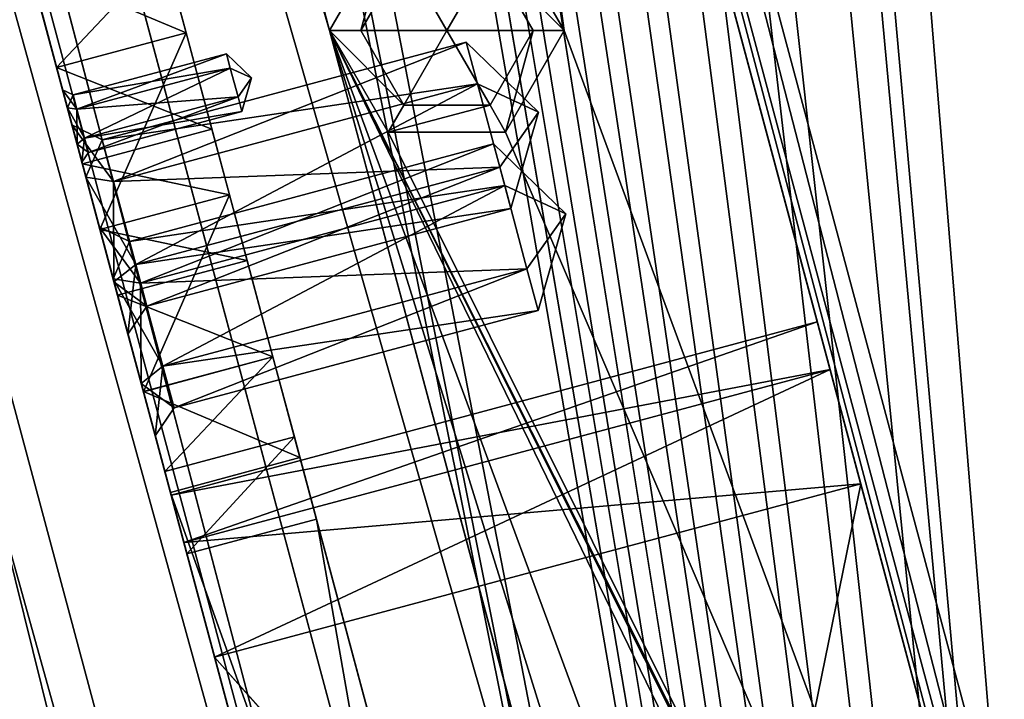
# Model space of a CAD drawing. Header units: inches. Extents: x -12.5 to 12.5, y -27.4 to 0.
# Tile 15 of 136: x -6.9 to -5.4, y -21.2 to -20.2. Entities that reach past the tile are written whole.
import ezdxf

# ---------------------------------------------------------------- set-up
doc = ezdxf.new("R2010")
doc.units = ezdxf.units.IN
doc.header["$LTSCALE"] = 52.148148
doc.header["$MEASUREMENT"] = 0
for name, color, linetype in [('1', 7, 'CONTINUOUS'), ('106', 7, 'CONTINUOUS'), ('109', 7, 'CONTINUOUS'), ('1174', 7, 'CONTINUOUS'), ('120', 7, 'CONTINUOUS'), ('123', 7, 'CONTINUOUS'), ('124', 7, 'CONTINUOUS'), ('128', 7, 'CONTINUOUS'), ('129', 7, 'CONTINUOUS'), ('130', 7, 'CONTINUOUS'), ('143', 7, 'CONTINUOUS'), ('144', 7, 'CONTINUOUS'), ('152', 7, 'CONTINUOUS'), ('153', 7, 'CONTINUOUS'), ('180', 7, 'CONTINUOUS'), ('181', 7, 'CONTINUOUS'), ('198', 7, 'CONTINUOUS'), ('199', 7, 'CONTINUOUS'), ('2', 7, 'CONTINUOUS'), ('228', 7, 'CONTINUOUS'), ('229', 7, 'CONTINUOUS'), ('230', 7, 'CONTINUOUS'), ('24', 7, 'CONTINUOUS'), ('407', 7, 'CONTINUOUS'), ('408', 7, 'CONTINUOUS'), ('409', 7, 'CONTINUOUS'), ('410', 7, 'CONTINUOUS'), ('411', 7, 'CONTINUOUS'), ('412', 7, 'CONTINUOUS'), ('455', 7, 'CONTINUOUS'), ('456', 7, 'CONTINUOUS'), ('457', 7, 'CONTINUOUS'), ('458', 7, 'CONTINUOUS'), ('459', 7, 'CONTINUOUS'), ('460', 7, 'CONTINUOUS'), ('599', 7, 'CONTINUOUS'), ('6', 7, 'CONTINUOUS'), ('600', 7, 'CONTINUOUS'), ('601', 7, 'CONTINUOUS'), ('602', 7, 'CONTINUOUS'), ('603', 7, 'CONTINUOUS'), ('604', 7, 'CONTINUOUS'), ('701', 7, 'CONTINUOUS'), ('702', 7, 'CONTINUOUS'), ('703', 7, 'CONTINUOUS'), ('704', 7, 'CONTINUOUS'), ('705', 7, 'CONTINUOUS'), ('706', 7, 'CONTINUOUS'), ('9', 7, 'CONTINUOUS')]:
    doc.layers.add(name, color=color, linetype=linetype)

msp = doc.modelspace()

# ---------------------------------------------------------------- linework, layer by layer
at = {"layer": '1', "linetype": 'Continuous'}
for points in [[(-4.9442, -27.303), (-10.025, -1.988), (-12.2412, -0.07), (-4.9442, -27.303)], [(-9.9625, -2.0963), (-10.025, -1.988), (-4.9442, -27.303), (-9.9625, -2.0963)], [(-9.8375, -2.0963), (-9.9625, -2.0963), (-4.9442, -27.303), (-9.8375, -2.0963)], [(-9.2875, -2.209), (-9.8375, -2.0963), (-4.9442, -27.303), (-9.2875, -2.209)], [(-9.1703, -2.4918), (-9.2875, -2.209), (-4.9442, -27.303), (-9.1703, -2.4918)], [(-8.8655, -3.784), (-9.1703, -2.4918), (-4.9442, -27.303), (-8.8655, -3.784)], [(-8.7483, -4.0668), (-8.8655, -3.784), (-4.9442, -27.303), (-8.7483, -4.0668)], [(-8.4435, -5.359), (-8.7483, -4.0668), (-4.9442, -27.303), (-8.4435, -5.359)], [(-8.3263, -5.6418), (-8.4435, -5.359), (-4.9442, -27.303), (-8.3263, -5.6418)], [(-8.0215, -6.934), (-8.3263, -5.6418), (-4.9442, -27.303), (-8.0215, -6.934)], [(-7.9043, -7.2168), (-8.0215, -6.934), (-4.9442, -27.303), (-7.9043, -7.2168)], [(-7.5995, -8.509), (-7.9043, -7.2168), (-4.9442, -27.303), (-7.5995, -8.509)], [(-7.4823, -8.7918), (-7.5995, -8.509), (-4.9442, -27.303), (-7.4823, -8.7918)], [(-7.1775, -10.084), (-7.4823, -8.7918), (-4.9442, -27.303), (-7.1775, -10.084)], [(-7.0603, -10.3668), (-7.1775, -10.084), (-4.9442, -27.303), (-7.0603, -10.3668)], [(-6.7555, -11.659), (-7.0603, -10.3668), (-4.9442, -27.303), (-6.7555, -11.659)], [(-6.6383, -11.9418), (-6.7555, -11.659), (-4.9442, -27.303), (-6.6383, -11.9418)], [(-6.3335, -13.234), (-6.6383, -11.9418), (-4.9442, -27.303), (-6.3335, -13.234)], [(-6.2163, -13.5168), (-6.3335, -13.234), (-4.9442, -27.303), (-6.2163, -13.5168)], [(-6.0625, -14.809), (-6.2163, -13.5168), (-4.9442, -27.303), (-6.0625, -14.809)], [(-5.9453, -15.0918), (-6.0625, -14.809), (-4.9442, -27.303), (-5.9453, -15.0918)], [(-5.6625, -15.209), (-5.9453, -15.0918), (-4.9442, -27.303), (-5.6625, -15.209)], [(-5.4895, -16.384), (-5.6625, -15.209), (-4.9442, -27.303), (-5.4895, -16.384)], [(-5.3723, -16.6668), (-5.4895, -16.384), (-4.9442, -27.303), (-5.3723, -16.6668)]]:
    msp.add_3dface(points, dxfattribs=at)
at = {"layer": '106', "color": 9, "linetype": 'Continuous', "true_color": 0xbfc4ba}
for points in [[(-11.9432, -1.1333, -3.07), (-5.1445, -26.5063, -3.07), (-12.1412, -1.1863, -3.07), (-11.9432, -1.1333, -3.07)], [(-12.1412, -1.1863, -3.07), (-5.1445, -26.5063, -3.07), (-5.3425, -26.5593, -3.07), (-12.1412, -1.1863, -3.07)]]:
    msp.add_3dface(points, dxfattribs=at)
at = {"layer": '109', "linetype": 'Continuous'}
for points in [[(-11.9432, -1.1333, -3.3), (-5.1445, -26.5063, -3.3), (-11.9432, -1.1333, -3.07), (-11.9432, -1.1333, -3.3)], [(-5.1445, -26.5063, -3.3), (-5.1445, -26.5063, -3.07), (-11.9432, -1.1333, -3.07), (-5.1445, -26.5063, -3.3)]]:
    msp.add_3dface(points, dxfattribs=at)
at = {"layer": '1174', "linetype": 'Continuous'}
for points in [[(-5.1205, -22.7904, -0.438), (-6.3559, -18.1801, -0.438), (-6.338, -18.1753, -0.3935), (-5.1205, -22.7904, -0.438)], [(-6.338, -18.1753, -0.3935), (-6.295, -18.1638, -0.375), (-5.1027, -22.7856, -0.3935), (-6.338, -18.1753, -0.3935)], [(-5.1205, -22.7904, -0.438), (-6.338, -18.1753, -0.3935), (-5.1027, -22.7856, -0.3935), (-5.1205, -22.7904, -0.438)], [(-6.295, -18.1638, -0.375), (-5.0597, -22.7741, -0.375), (-5.1027, -22.7856, -0.3935), (-6.295, -18.1638, -0.375)]]:
    msp.add_3dface(points, dxfattribs=at)
at = {"layer": '120', "linetype": 'Continuous'}
for points in [[(-5.3425, -26.5593, -3.3), (-12.1412, -1.1863, -3.3), (-5.3425, -26.5593, -3.07), (-5.3425, -26.5593, -3.3)], [(-12.1412, -1.1863, -3.3), (-12.1412, -1.1863, -3.07), (-5.3425, -26.5593, -3.07), (-12.1412, -1.1863, -3.3)]]:
    msp.add_3dface(points, dxfattribs=at)
at = {"layer": '123', "linetype": 'Continuous'}
for points in [[(-5.4393, -27.2804, -2.782), (-12.1072, 0, -2.782), (-12.5, -0.9296, -2.782), (-5.4393, -27.2804, -2.782)], [(-5.3186, -27.373, -2.782), (-4.7726, -27.373, -2.782), (-12.1072, 0, -2.782), (-5.3186, -27.373, -2.782)], [(-5.3186, -27.373, -2.782), (-12.1072, 0, -2.782), (-5.3947, -27.3472, -2.782), (-5.3186, -27.373, -2.782)], [(-12.1072, 0, -2.782), (-5.4393, -27.2804, -2.782), (-5.3947, -27.3472, -2.782), (-12.1072, 0, -2.782)]]:
    msp.add_3dface(points, dxfattribs=at)
at = {"layer": '124', "linetype": 'Continuous'}
for points in [[(-12.26, 0, -2.482), (-4.9254, -27.373, -2.482), (-11.7724, -1.8198, -2.3915), (-12.26, 0, -2.482)], [(-4.9442, -27.303), (-12.2412, -0.07), (-4.9442, -27.303, -0.25), (-4.9442, -27.303)], [(-12.2412, -0.07), (-7.5509, -17.5748, -0.3911), (-6.7486, -20.5687, -0.3911), (-12.2412, -0.07)], [(-6.7068, -20.7247, -0.3911), (-12.2412, -0.07), (-6.7486, -20.5687, -0.3911), (-6.7068, -20.7247, -0.3911)], [(-12.2412, -0.07), (-6.7068, -20.7247, -0.3911), (-5.9046, -23.7186, -0.3911), (-12.2412, -0.07)], [(-5.8628, -23.8745, -0.3911), (-12.2412, -0.07), (-5.9046, -23.7186, -0.3911), (-5.8628, -23.8745, -0.3911)], [(-12.2412, -0.07), (-5.8628, -23.8745, -0.3911), (-5.0606, -26.8684, -0.3911), (-12.2412, -0.07)], [(-5.0188, -27.0244, -0.3911), (-12.2412, -0.07), (-5.0606, -26.8684, -0.3911), (-5.0188, -27.0244, -0.3911)], [(-12.2412, -0.07), (-5.0188, -27.0244, -0.3911), (-4.9777, -27.178, -0.25), (-12.2412, -0.07)], [(-4.9442, -27.303, -0.25), (-12.2412, -0.07), (-4.9777, -27.178, -0.25), (-4.9442, -27.303, -0.25)], [(-11.7724, -1.8198, -2.3915), (-4.9254, -27.373, -2.482), (-11.7579, -1.8739, -2.3915), (-11.7724, -1.8198, -2.3915)], [(-11.7579, -1.8739, -2.3915), (-4.9254, -27.373, -2.482), (-10.1206, -7.9843, -2.3915), (-11.7579, -1.8739, -2.3915)], [(-10.1206, -7.9843, -2.3915), (-4.9254, -27.373, -2.482), (-10.1061, -8.0384, -2.3915), (-10.1206, -7.9843, -2.3915)], [(-10.1061, -8.0384, -2.3915), (-4.9254, -27.373, -2.482), (-8.4688, -14.1489, -2.3915), (-10.1061, -8.0384, -2.3915)], [(-8.4688, -14.1489, -2.3915), (-4.9254, -27.373, -2.482), (-8.4543, -14.203, -2.3915), (-8.4688, -14.1489, -2.3915)], [(-8.4543, -14.203, -2.3915), (-4.9254, -27.373, -2.482), (-8.4471, -14.23, -2.343), (-8.4543, -14.203, -2.3915)], [(-8.4471, -14.23, -2.343), (-4.9254, -27.373, -2.482), (-6.817, -20.3134, -2.3915), (-8.4471, -14.23, -2.343)], [(-8.2856, -14.8328, -2.225), (-8.4471, -14.23, -2.343), (-6.817, -20.3134, -2.3915), (-8.2856, -14.8328, -2.225)], [(-7.7679, -16.7646, -2.225), (-8.2856, -14.8328, -2.225), (-6.817, -20.3134, -2.3915), (-7.7679, -16.7646, -2.225)], [(-7.7222, -16.9354, -2.1518), (-7.7679, -16.7646, -2.225), (-6.817, -20.3134, -2.3915), (-7.7222, -16.9354, -2.1518)], [(-7.4416, -17.9826, -2.225), (-7.7222, -16.9354, -2.1518), (-6.817, -20.3134, -2.3915), (-7.4416, -17.9826, -2.225)], [(-7.5509, -17.5748, -0.3911), (-6.7695, -20.4907, -0.531), (-6.7486, -20.5687, -0.3911), (-7.5509, -17.5748, -0.3911)], [(-6.7695, -20.4907, -0.531), (-7.5509, -17.5748, -0.3911), (-6.7893, -20.417, -0.7261), (-6.7695, -20.4907, -0.531)], [(-7.5509, -17.5748, -0.3911), (-6.8102, -20.339, -0.866), (-6.7893, -20.417, -0.7261), (-7.5509, -17.5748, -0.3911)], [(-6.8102, -20.339, -0.866), (-7.5509, -17.5748, -0.3911), (-6.8331, -20.2533, -1.0463), (-6.8102, -20.339, -0.866)], [(-6.8331, -20.2533, -1.0463), (-7.5509, -17.5748, -0.3911), (-6.8734, -20.1031, -1.03), (-6.8331, -20.2533, -1.0463)], [(-6.9239, -19.9145, -2.225), (-7.4416, -17.9826, -2.225), (-6.817, -20.3134, -2.3915), (-6.9239, -19.9145, -2.225)], [(-6.8782, -20.0852, -2.1518), (-6.9239, -19.9145, -2.225), (-6.817, -20.3134, -2.3915), (-6.8782, -20.0852, -2.1518)], [(-6.8592, -20.156, -1.975), (-6.8782, -20.0852, -2.1518), (-6.8243, -20.2864, -2.343), (-6.8592, -20.156, -1.975)], [(-6.8243, -20.2864, -2.343), (-6.8782, -20.0852, -2.1518), (-6.817, -20.3134, -2.3915), (-6.8243, -20.2864, -2.343)], [(-6.8332, -20.2532, -1.573), (-6.8651, -20.1341, -1.5408), (-6.8592, -20.156, -1.975), (-6.8332, -20.2532, -1.573)], [(-6.8332, -20.2532, -1.573), (-6.8592, -20.156, -1.975), (-6.8243, -20.2864, -2.343), (-6.8332, -20.2532, -1.573)], [(-6.7684, -20.495, -1.616), (-6.8332, -20.2532, -1.573), (-6.7953, -20.3946, -2.343), (-6.7684, -20.495, -1.616)], [(-6.8332, -20.2532, -1.573), (-6.8243, -20.2864, -2.343), (-6.817, -20.3134, -2.2945), (-6.8332, -20.2532, -1.573)], [(-6.7953, -20.3946, -2.343), (-6.8332, -20.2532, -1.573), (-6.8025, -20.3675, -2.2945), (-6.7953, -20.3946, -2.343)], [(-6.8025, -20.3675, -2.2945), (-6.8332, -20.2532, -1.573), (-6.817, -20.3134, -2.2945), (-6.8025, -20.3675, -2.2945)], [(-6.7946, -20.397, -1.0945), (-6.8102, -20.339, -0.866), (-6.8331, -20.2533, -1.0463), (-6.7946, -20.397, -1.0945)], [(-6.817, -20.3134, -2.3915), (-4.9254, -27.373, -2.482), (-6.8025, -20.3675, -2.3915), (-6.817, -20.3134, -2.3915)], [(-6.7893, -20.417, -1.0059), (-6.8102, -20.339, -0.866), (-6.7946, -20.397, -1.0945), (-6.7893, -20.417, -1.0059)], [(-6.8025, -20.3675, -2.3915), (-4.9254, -27.373, -2.482), (-6.7953, -20.3946, -2.343), (-6.8025, -20.3675, -2.3915)], [(-4.9254, -27.373, -2.482), (-6.5976, -21.1325, -2.225), (-6.7953, -20.3946, -2.343), (-4.9254, -27.373, -2.482)], [(-6.6433, -20.9618, -2.1518), (-6.7684, -20.495, -1.616), (-6.7953, -20.3946, -2.343), (-6.6433, -20.9618, -2.1518)], [(-6.5976, -21.1325, -2.225), (-6.6433, -20.9618, -2.1518), (-6.7953, -20.3946, -2.343), (-6.5976, -21.1325, -2.225)], [(-6.7684, -20.495, -1.116), (-6.7893, -20.417, -1.0059), (-6.7946, -20.397, -1.0945), (-6.7684, -20.495, -1.116)], [(-6.7475, -20.573, -0.7261), (-6.7695, -20.4907, -0.531), (-6.7893, -20.417, -0.7261), (-6.7475, -20.573, -0.7261)], [(-6.7475, -20.573, -1.0059), (-6.7893, -20.417, -1.0059), (-6.7684, -20.495, -1.116), (-6.7475, -20.573, -1.0059)], [(-6.7486, -20.5687, -0.6709), (-6.7695, -20.4907, -0.531), (-6.7475, -20.573, -0.7261), (-6.7486, -20.5687, -0.6709)], [(-6.7036, -20.7368, -1.573), (-6.7684, -20.495, -1.616), (-6.6623, -20.891, -1.975), (-6.7036, -20.7368, -1.573)], [(-6.6623, -20.891, -1.975), (-6.7684, -20.495, -1.616), (-6.6433, -20.9618, -2.1518), (-6.6623, -20.891, -1.975)], [(-6.7421, -20.593, -1.0945), (-6.7475, -20.573, -1.0059), (-6.7684, -20.495, -1.116), (-6.7421, -20.593, -1.0945)], [(-6.7068, -20.7247, -0.6709), (-6.7486, -20.5687, -0.6709), (-6.7266, -20.651, -0.866), (-6.7068, -20.7247, -0.6709)], [(-6.7266, -20.651, -0.866), (-6.7486, -20.5687, -0.6709), (-6.7475, -20.573, -0.7261), (-6.7266, -20.651, -0.866)], [(-6.7266, -20.651, -0.866), (-6.7475, -20.573, -1.0059), (-6.7421, -20.593, -1.0945), (-6.7266, -20.651, -0.866)], [(-6.7036, -20.7367, -1.0463), (-6.7266, -20.651, -0.866), (-6.7421, -20.593, -1.0945), (-6.7036, -20.7367, -1.0463)], [(-6.7068, -20.7247, -0.6709), (-6.7266, -20.651, -0.866), (-6.7036, -20.7367, -1.0463), (-6.7068, -20.7247, -0.6709)], [(-6.6859, -20.8027, -0.531), (-6.7068, -20.7247, -0.6709), (-6.7036, -20.7367, -1.0463), (-6.6859, -20.8027, -0.531)], [(-6.7068, -20.7247, -0.3911), (-6.6859, -20.8027, -0.531), (-6.0294, -23.253, -1.03), (-6.7068, -20.7247, -0.3911)], [(-6.7068, -20.7247, -0.3911), (-5.9255, -23.6406, -0.531), (-5.9046, -23.7186, -0.3911), (-6.7068, -20.7247, -0.3911)], [(-5.9255, -23.6406, -0.531), (-6.7068, -20.7247, -0.3911), (-5.9453, -23.5669, -0.7261), (-5.9255, -23.6406, -0.531)], [(-6.7068, -20.7247, -0.3911), (-5.9662, -23.4889, -0.866), (-5.9453, -23.5669, -0.7261), (-6.7068, -20.7247, -0.3911)], [(-5.9662, -23.4889, -0.866), (-6.7068, -20.7247, -0.3911), (-5.9891, -23.4032, -1.0463), (-5.9662, -23.4889, -0.866)], [(-5.9891, -23.4032, -1.0463), (-6.7068, -20.7247, -0.3911), (-6.0294, -23.253, -1.03), (-5.9891, -23.4032, -1.0463)], [(-6.6634, -20.8869, -1.03), (-6.6859, -20.8027, -0.531), (-6.7036, -20.7367, -1.0463), (-6.6634, -20.8869, -1.03)], [(-6.6717, -20.8559, -1.5408), (-6.7036, -20.7368, -1.573), (-6.6623, -20.891, -1.975), (-6.6717, -20.8559, -1.5408)], [(-6.0294, -23.253, -1.03), (-6.6859, -20.8027, -0.531), (-6.6634, -20.8869, -1.03), (-6.0294, -23.253, -1.03)], [(-6.6388, -20.9786, -1.53), (-6.6717, -20.8559, -1.5408), (-6.6433, -20.9618, -1.7982), (-6.6388, -20.9786, -1.53)], [(-6.6433, -20.9618, -1.7982), (-6.6717, -20.8559, -1.5408), (-6.6623, -20.891, -1.975), (-6.6433, -20.9618, -1.7982)], [(-6.5976, -21.1325, -1.725), (-6.6388, -20.9786, -1.53), (-6.6433, -20.9618, -1.7982), (-6.5976, -21.1325, -1.725)], [(-6.0539, -23.1614, -1.53), (-6.6388, -20.9786, -1.53), (-6.0799, -23.0644, -1.725), (-6.0539, -23.1614, -1.53)], [(-6.0799, -23.0644, -1.725), (-6.6388, -20.9786, -1.53), (-6.5976, -21.1325, -1.725), (-6.0799, -23.0644, -1.725)], [(-6.5976, -21.1325, -2.225), (-4.9254, -27.373, -2.482), (-6.0799, -23.0644, -2.225), (-6.5976, -21.1325, -2.225)]]:
    msp.add_3dface(points, dxfattribs=at)
at = {"layer": '128', "color": 253, "linetype": 'Continuous', "true_color": 0xaab2c4}
for points in [[(-4.7726, -27.373, -2.782), (-4.7726, -27.373, -2.482), (-12.1072, 0, -2.482), (-4.7726, -27.373, -2.782)], [(-4.7726, -27.373, -2.782), (-12.1072, 0, -2.482), (-12.1072, 0, -2.782), (-4.7726, -27.373, -2.782)]]:
    msp.add_3dface(points, dxfattribs=at)
at = {"layer": '129', "linetype": 'Continuous'}
for points in [[(-4.9254, -27.373, -2.482), (-12.26, 0, -2.482), (-12.1072, 0, -2.482), (-4.9254, -27.373, -2.482)], [(-4.7726, -27.373, -2.482), (-4.9254, -27.373, -2.482), (-12.1072, 0, -2.482), (-4.7726, -27.373, -2.482)]]:
    msp.add_3dface(points, dxfattribs=at)
at = {"layer": '130', "color": 253, "linetype": 'Continuous', "true_color": 0xaab2c4}
for points in [[(-6.6399, -20.2016, -1.0463), (-6.6802, -20.0514, -1.03), (-6.64, -20.2015, -1.573), (-6.6399, -20.2016, -1.0463)], [(-6.64, -20.2015, -1.573), (-6.6802, -20.0514, -1.03), (-6.6719, -20.0824, -1.5408), (-6.64, -20.2015, -1.573)], [(-6.5752, -20.4433, -1.616), (-6.6399, -20.2016, -1.0463), (-6.64, -20.2015, -1.573), (-6.5752, -20.4433, -1.616)], [(-6.6014, -20.3453, -1.0945), (-6.6399, -20.2016, -1.0463), (-6.5752, -20.4433, -1.616), (-6.6014, -20.3453, -1.0945)], [(-6.5752, -20.4433, -1.116), (-6.6014, -20.3453, -1.0945), (-6.5752, -20.4433, -1.616), (-6.5752, -20.4433, -1.116)], [(-6.5489, -20.5412, -1.0945), (-6.5752, -20.4433, -1.116), (-6.5104, -20.685, -1.573), (-6.5489, -20.5412, -1.0945)], [(-6.5104, -20.685, -1.573), (-6.5752, -20.4433, -1.116), (-6.5752, -20.4433, -1.616), (-6.5104, -20.685, -1.573)], [(-6.5104, -20.6849, -1.0463), (-6.5489, -20.5412, -1.0945), (-6.5104, -20.685, -1.573), (-6.5104, -20.6849, -1.0463)], [(-6.4702, -20.8351, -1.03), (-6.5104, -20.6849, -1.0463), (-6.4785, -20.8041, -1.5408), (-6.4702, -20.8351, -1.03)], [(-6.4785, -20.8041, -1.5408), (-6.5104, -20.6849, -1.0463), (-6.5104, -20.685, -1.573), (-6.4785, -20.8041, -1.5408)], [(-6.4456, -20.9268, -1.53), (-6.4702, -20.8351, -1.03), (-6.4785, -20.8041, -1.5408), (-6.4456, -20.9268, -1.53)], [(-5.8362, -23.2012, -1.03), (-6.4702, -20.8351, -1.03), (-5.8607, -23.1096, -1.53), (-5.8362, -23.2012, -1.03)], [(-5.8607, -23.1096, -1.53), (-6.4702, -20.8351, -1.03), (-6.4456, -20.9268, -1.53), (-5.8607, -23.1096, -1.53)]]:
    msp.add_3dface(points, dxfattribs=at)
at = {"layer": '143', "linetype": 'Continuous'}
for points in [[(-6.8332, -20.2532, -1.573), (-6.7684, -20.495, -1.616), (-6.64, -20.2015, -1.573), (-6.8332, -20.2532, -1.573)], [(-6.7684, -20.495, -1.616), (-6.5752, -20.4433, -1.616), (-6.64, -20.2015, -1.573), (-6.7684, -20.495, -1.616)], [(-6.7684, -20.495, -1.616), (-6.7036, -20.7368, -1.573), (-6.5752, -20.4433, -1.616), (-6.7684, -20.495, -1.616)], [(-6.7036, -20.7368, -1.573), (-6.5104, -20.685, -1.573), (-6.5752, -20.4433, -1.616), (-6.7036, -20.7368, -1.573)]]:
    msp.add_3dface(points, dxfattribs=at)
at = {"layer": '144', "linetype": 'Continuous'}
for points in [[(-6.6388, -20.9786, -1.53), (-6.0539, -23.1614, -1.53), (-6.4456, -20.9268, -1.53), (-6.6388, -20.9786, -1.53)], [(-6.0539, -23.1614, -1.53), (-5.8607, -23.1096, -1.53), (-6.4456, -20.9268, -1.53), (-6.0539, -23.1614, -1.53)]]:
    msp.add_3dface(points, dxfattribs=at)
at = {"layer": '152', "linetype": 'Continuous'}
for points in [[(-6.6634, -20.8869, -1.03), (-6.4702, -20.8351, -1.03), (-5.8362, -23.2012, -1.03), (-6.6634, -20.8869, -1.03)], [(-6.0294, -23.253, -1.03), (-6.6634, -20.8869, -1.03), (-5.8362, -23.2012, -1.03), (-6.0294, -23.253, -1.03)]]:
    msp.add_3dface(points, dxfattribs=at)
at = {"layer": '153', "linetype": 'Continuous'}
for points in [[(-6.7946, -20.397, -1.0945), (-6.6014, -20.3453, -1.0945), (-6.5752, -20.4433, -1.116), (-6.7946, -20.397, -1.0945)], [(-6.7684, -20.495, -1.116), (-6.7946, -20.397, -1.0945), (-6.5752, -20.4433, -1.116), (-6.7684, -20.495, -1.116)], [(-6.7684, -20.495, -1.116), (-6.5752, -20.4433, -1.116), (-6.5489, -20.5412, -1.0945), (-6.7684, -20.495, -1.116)], [(-6.7421, -20.593, -1.0945), (-6.7684, -20.495, -1.116), (-6.5489, -20.5412, -1.0945), (-6.7421, -20.593, -1.0945)]]:
    msp.add_3dface(points, dxfattribs=at)
at = {"layer": '180', "linetype": 'Continuous'}
for points in [[(-6.8734, -20.1031, -1.03), (-6.6802, -20.0514, -1.03), (-6.6399, -20.2016, -1.0463), (-6.8734, -20.1031, -1.03)], [(-6.8331, -20.2533, -1.0463), (-6.8734, -20.1031, -1.03), (-6.6399, -20.2016, -1.0463), (-6.8331, -20.2533, -1.0463)], [(-6.8331, -20.2533, -1.0463), (-6.6399, -20.2016, -1.0463), (-6.6014, -20.3453, -1.0945), (-6.8331, -20.2533, -1.0463)], [(-6.7946, -20.397, -1.0945), (-6.8331, -20.2533, -1.0463), (-6.6014, -20.3453, -1.0945), (-6.7946, -20.397, -1.0945)]]:
    msp.add_3dface(points, dxfattribs=at)
at = {"layer": '181', "linetype": 'Continuous'}
for points in [[(-6.7421, -20.593, -1.0945), (-6.5489, -20.5412, -1.0945), (-6.5104, -20.6849, -1.0463), (-6.7421, -20.593, -1.0945)], [(-6.7036, -20.7367, -1.0463), (-6.7421, -20.593, -1.0945), (-6.5104, -20.6849, -1.0463), (-6.7036, -20.7367, -1.0463)], [(-6.7036, -20.7367, -1.0463), (-6.5104, -20.6849, -1.0463), (-6.4702, -20.8351, -1.03), (-6.7036, -20.7367, -1.0463)], [(-6.6634, -20.8869, -1.03), (-6.7036, -20.7367, -1.0463), (-6.4702, -20.8351, -1.03), (-6.6634, -20.8869, -1.03)]]:
    msp.add_3dface(points, dxfattribs=at)
at = {"layer": '198', "linetype": 'Continuous'}
for points in [[(-6.8651, -20.1341, -1.5408), (-6.8332, -20.2532, -1.573), (-6.6719, -20.0824, -1.5408), (-6.8651, -20.1341, -1.5408)], [(-6.8332, -20.2532, -1.573), (-6.64, -20.2015, -1.573), (-6.6719, -20.0824, -1.5408), (-6.8332, -20.2532, -1.573)]]:
    msp.add_3dface(points, dxfattribs=at)
at = {"layer": '199', "linetype": 'Continuous'}
for points in [[(-6.7036, -20.7368, -1.573), (-6.6717, -20.8559, -1.5408), (-6.5104, -20.685, -1.573), (-6.7036, -20.7368, -1.573)], [(-6.6717, -20.8559, -1.5408), (-6.4785, -20.8041, -1.5408), (-6.5104, -20.685, -1.573), (-6.6717, -20.8559, -1.5408)], [(-6.6717, -20.8559, -1.5408), (-6.6388, -20.9786, -1.53), (-6.4785, -20.8041, -1.5408), (-6.6717, -20.8559, -1.5408)], [(-6.6388, -20.9786, -1.53), (-6.4456, -20.9268, -1.53), (-6.4785, -20.8041, -1.5408), (-6.6388, -20.9786, -1.53)]]:
    msp.add_3dface(points, dxfattribs=at)
at = {"layer": '2', "linetype": 'Continuous'}
for points in [[(-12.1412, -1.1863, -3.3), (-5.3425, -26.5593, -3.3), (-12.5, -0.9296, -3.3), (-12.1412, -1.1863, -3.3)], [(-12.5, -0.9296, -3.3), (-5.3425, -26.5593, -3.3), (-5.4393, -27.2804, -3.3), (-12.5, -0.9296, -3.3)], [(-5.1445, -26.5063, -3.3), (-11.9432, -1.1333, -3.3), (-5.581, -23.348, -3.3), (-5.1445, -26.5063, -3.3)], [(-11.9432, -1.1333, -3.3), (-7.27, -17.048, -3.3), (-6.426, -20.198, -3.3), (-11.9432, -1.1333, -3.3)], [(-11.9432, -1.1333, -3.3), (-6.426, -20.198, -3.3), (-5.581, -23.348, -3.3), (-11.9432, -1.1333, -3.3)], [(-6.426, -20.198, -3.3), (-7.27, -17.048, -3.3), (-6.3385, -20.0464, -3.3), (-6.426, -20.198, -3.3)], [(-6.3559, -18.1801, -3.3), (-5.1205, -22.7904, -3.3), (-6.076, -20.198, -3.3), (-6.3559, -18.1801, -3.3)], [(-6.3559, -18.1801, -3.3), (-6.076, -20.198, -3.3), (-6.1635, -20.0464, -3.3), (-6.3559, -18.1801, -3.3)], [(-5.1114, -22.8207, -3.3), (-5.0623, -23.0039, -3.3), (-6.426, -20.198, -3.3), (-5.1114, -22.8207, -3.3)], [(-6.426, -20.198, -3.3), (-5.0623, -23.0039, -3.3), (-5.3185, -23.1964, -3.3), (-6.426, -20.198, -3.3)], [(-5.1162, -22.8056, -3.3), (-5.1114, -22.8207, -3.3), (-6.426, -20.198, -3.3), (-5.1162, -22.8056, -3.3)], [(-5.1205, -22.7904, -3.3), (-5.1162, -22.8056, -3.3), (-6.426, -20.198, -3.3), (-5.1205, -22.7904, -3.3)], [(-6.3385, -20.3496, -3.3), (-5.1205, -22.7904, -3.3), (-6.426, -20.198, -3.3), (-6.3385, -20.3496, -3.3)], [(-5.581, -23.348, -3.3), (-6.426, -20.198, -3.3), (-5.4935, -23.1964, -3.3), (-5.581, -23.348, -3.3)], [(-5.4935, -23.1964, -3.3), (-6.426, -20.198, -3.3), (-5.3185, -23.1964, -3.3), (-5.4935, -23.1964, -3.3)], [(-6.076, -20.198, -3.3), (-5.1205, -22.7904, -3.3), (-6.1635, -20.3496, -3.3), (-6.076, -20.198, -3.3)], [(-6.1635, -20.3496, -3.3), (-5.1205, -22.7904, -3.3), (-6.3385, -20.3496, -3.3), (-6.1635, -20.3496, -3.3)]]:
    msp.add_3dface(points, dxfattribs=at)
at = {"layer": '228', "linetype": 'Continuous'}
for points in [[(-5.634, -20.8743, -1.725), (-5.1205, -22.7904, -1.725), (-6.5976, -21.1325, -1.725), (-5.634, -20.8743, -1.725)], [(-5.1205, -22.7904, -1.725), (-5.1184, -22.7983, -1.725), (-6.5976, -21.1325, -1.725), (-5.1205, -22.7904, -1.725)], [(-5.1184, -22.7983, -1.725), (-5.1161, -22.8061, -1.725), (-6.5976, -21.1325, -1.725), (-5.1184, -22.7983, -1.725)], [(-5.1161, -22.8061, -1.725), (-6.0799, -23.0644, -1.725), (-6.5976, -21.1325, -1.725), (-5.1161, -22.8061, -1.725)]]:
    msp.add_3dface(points, dxfattribs=at)
at = {"layer": '229', "linetype": 'Continuous'}
for points in [[(-5.6987, -20.6328, -1.975), (-5.6797, -20.7036, -1.7982), (-6.6623, -20.891, -1.975), (-5.6987, -20.6328, -1.975)], [(-5.6987, -20.6328, -1.975), (-6.6623, -20.891, -1.975), (-6.6433, -20.9618, -2.1518), (-5.6987, -20.6328, -1.975)], [(-5.6797, -20.7036, -2.1518), (-5.6987, -20.6328, -1.975), (-6.6433, -20.9618, -2.1518), (-5.6797, -20.7036, -2.1518)], [(-5.6797, -20.7036, -1.7982), (-6.6433, -20.9618, -1.7982), (-6.6623, -20.891, -1.975), (-5.6797, -20.7036, -1.7982)], [(-5.6797, -20.7036, -2.1518), (-6.6433, -20.9618, -2.1518), (-6.5976, -21.1325, -2.225), (-5.6797, -20.7036, -2.1518)], [(-5.6797, -20.7036, -1.7982), (-5.634, -20.8743, -1.725), (-6.6433, -20.9618, -1.7982), (-5.6797, -20.7036, -1.7982)], [(-5.634, -20.8743, -2.225), (-5.6797, -20.7036, -2.1518), (-6.5976, -21.1325, -2.225), (-5.634, -20.8743, -2.225)], [(-5.634, -20.8743, -1.725), (-6.5976, -21.1325, -1.725), (-6.6433, -20.9618, -1.7982), (-5.634, -20.8743, -1.725)]]:
    msp.add_3dface(points, dxfattribs=at)
at = {"layer": '230', "linetype": 'Continuous'}
for points in [[(-5.634, -20.8743, -2.225), (-6.5976, -21.1325, -2.225), (-6.0799, -23.0644, -2.225), (-5.634, -20.8743, -2.225)], [(-5.1205, -22.7904, -2.225), (-5.634, -20.8743, -2.225), (-6.0799, -23.0644, -2.225), (-5.1205, -22.7904, -2.225)]]:
    msp.add_3dface(points, dxfattribs=at)
at = {"layer": '24', "linetype": 'Continuous'}
for points in [[(-5.1205, -22.7904, -3.3), (-6.3559, -18.1801, -3.3), (-5.1205, -22.7904, -2.225), (-5.1205, -22.7904, -3.3)], [(-6.3559, -18.1801, -3.3), (-5.9146, -19.8271, -2.1518), (-5.6987, -20.6328, -1.975), (-6.3559, -18.1801, -3.3)], [(-5.1205, -22.7904, -2.225), (-6.3559, -18.1801, -3.3), (-5.634, -20.8743, -2.225), (-5.1205, -22.7904, -2.225)], [(-5.634, -20.8743, -2.225), (-6.3559, -18.1801, -3.3), (-5.6797, -20.7036, -2.1518), (-5.634, -20.8743, -2.225)], [(-5.6797, -20.7036, -2.1518), (-6.3559, -18.1801, -3.3), (-5.6987, -20.6328, -1.975), (-5.6797, -20.7036, -2.1518)], [(-6.3559, -18.1801, -1.725), (-6.3559, -18.1801, -0.438), (-5.1205, -22.7904, -0.438), (-6.3559, -18.1801, -1.725)], [(-5.9603, -19.6563, -1.725), (-6.3559, -18.1801, -1.725), (-5.1205, -22.7904, -0.438), (-5.9603, -19.6563, -1.725)], [(-5.9146, -19.8271, -1.7982), (-5.9603, -19.6563, -1.725), (-5.1205, -22.7904, -0.438), (-5.9146, -19.8271, -1.7982)], [(-5.8956, -19.8978, -1.975), (-5.9146, -19.8271, -1.7982), (-5.1205, -22.7904, -0.438), (-5.8956, -19.8978, -1.975)], [(-5.9146, -19.8271, -2.1518), (-5.8956, -19.8978, -1.975), (-5.6987, -20.6328, -1.975), (-5.9146, -19.8271, -2.1518)], [(-5.6987, -20.6328, -1.975), (-5.8956, -19.8978, -1.975), (-5.6797, -20.7036, -1.7982), (-5.6987, -20.6328, -1.975)], [(-5.6797, -20.7036, -1.7982), (-5.8956, -19.8978, -1.975), (-5.1205, -22.7904, -0.438), (-5.6797, -20.7036, -1.7982)], [(-5.634, -20.8743, -1.725), (-5.6797, -20.7036, -1.7982), (-5.1205, -22.7904, -0.438), (-5.634, -20.8743, -1.725)], [(-5.1205, -22.7904, -1.725), (-5.634, -20.8743, -1.725), (-5.1205, -22.7904, -0.438), (-5.1205, -22.7904, -1.725)]]:
    msp.add_3dface(points, dxfattribs=at)
at = {"layer": '407', "linetype": 'Continuous'}
for points in [[(-6.1648, -20.4293, -0.6423), (-6.0736, -20.4714, -0.531), (-6.1814, -20.3673, -0.531), (-6.1648, -20.4293, -0.6423)], [(-6.1316, -20.5534, -0.6423), (-6.0736, -20.4714, -0.531), (-6.1648, -20.4293, -0.6423), (-6.1316, -20.5534, -0.6423)], [(-6.1149, -20.6155, -0.531), (-6.0736, -20.4714, -0.531), (-6.1316, -20.5534, -0.6423), (-6.1149, -20.6155, -0.531)]]:
    msp.add_3dface(points, dxfattribs=at)
at = {"layer": '408', "linetype": 'Continuous'}
for points in [[(-6.7077, -20.5748, -0.6423), (-6.1814, -20.3673, -0.531), (-6.7243, -20.5127, -0.531), (-6.7077, -20.5748, -0.6423)], [(-6.1648, -20.4293, -0.6423), (-6.1814, -20.3673, -0.531), (-6.7077, -20.5748, -0.6423), (-6.1648, -20.4293, -0.6423)], [(-6.6744, -20.6989, -0.6423), (-6.1648, -20.4293, -0.6423), (-6.7077, -20.5748, -0.6423), (-6.6744, -20.6989, -0.6423)], [(-6.1316, -20.5534, -0.6423), (-6.1648, -20.4293, -0.6423), (-6.6744, -20.6989, -0.6423), (-6.1316, -20.5534, -0.6423)], [(-6.6578, -20.761, -0.531), (-6.1316, -20.5534, -0.6423), (-6.6744, -20.6989, -0.6423), (-6.6578, -20.761, -0.531)], [(-6.1149, -20.6155, -0.531), (-6.1316, -20.5534, -0.6423), (-6.6578, -20.761, -0.531), (-6.1149, -20.6155, -0.531)]]:
    msp.add_3dface(points, dxfattribs=at)
at = {"layer": '409', "linetype": 'Continuous'}
for points in [[(-6.7695, -20.4907, -0.531), (-6.7486, -20.5687, -0.6709), (-6.7243, -20.5127, -0.531), (-6.7695, -20.4907, -0.531)], [(-6.7486, -20.5687, -0.6709), (-6.7077, -20.5748, -0.6423), (-6.7243, -20.5127, -0.531), (-6.7486, -20.5687, -0.6709)], [(-6.7486, -20.5687, -0.6709), (-6.7068, -20.7247, -0.6709), (-6.7077, -20.5748, -0.6423), (-6.7486, -20.5687, -0.6709)], [(-6.7068, -20.7247, -0.6709), (-6.6744, -20.6989, -0.6423), (-6.7077, -20.5748, -0.6423), (-6.7068, -20.7247, -0.6709)], [(-6.7068, -20.7247, -0.6709), (-6.6859, -20.8027, -0.531), (-6.6744, -20.6989, -0.6423), (-6.7068, -20.7247, -0.6709)], [(-6.6859, -20.8027, -0.531), (-6.6578, -20.761, -0.531), (-6.6744, -20.6989, -0.6423), (-6.6859, -20.8027, -0.531)]]:
    msp.add_3dface(points, dxfattribs=at)
at = {"layer": '410', "linetype": 'Continuous'}
for points in [[(-6.1814, -20.3673, -0.531), (-6.0736, -20.4714, -0.531), (-6.1648, -20.4293, -0.4197), (-6.1814, -20.3673, -0.531)], [(-6.1648, -20.4293, -0.4197), (-6.0736, -20.4714, -0.531), (-6.1316, -20.5534, -0.4197), (-6.1648, -20.4293, -0.4197)], [(-6.0736, -20.4714, -0.531), (-6.1149, -20.6155, -0.531), (-6.1316, -20.5534, -0.4197), (-6.0736, -20.4714, -0.531)]]:
    msp.add_3dface(points, dxfattribs=at)
at = {"layer": '411', "linetype": 'Continuous'}
for points in [[(-6.7243, -20.5127, -0.531), (-6.1814, -20.3673, -0.531), (-6.1648, -20.4293, -0.4197), (-6.7243, -20.5127, -0.531)], [(-6.7243, -20.5127, -0.531), (-6.1648, -20.4293, -0.4197), (-6.7077, -20.5748, -0.4197), (-6.7243, -20.5127, -0.531)], [(-6.1648, -20.4293, -0.4197), (-6.1316, -20.5534, -0.4197), (-6.7077, -20.5748, -0.4197), (-6.1648, -20.4293, -0.4197)], [(-6.7077, -20.5748, -0.4197), (-6.1316, -20.5534, -0.4197), (-6.6744, -20.6989, -0.4197), (-6.7077, -20.5748, -0.4197)], [(-6.1316, -20.5534, -0.4197), (-6.1149, -20.6155, -0.531), (-6.6744, -20.6989, -0.4197), (-6.1316, -20.5534, -0.4197)], [(-6.1149, -20.6155, -0.531), (-6.6578, -20.761, -0.531), (-6.6744, -20.6989, -0.4197), (-6.1149, -20.6155, -0.531)]]:
    msp.add_3dface(points, dxfattribs=at)
at = {"layer": '412', "linetype": 'Continuous'}
for points in [[(-6.7486, -20.5687, -0.3911), (-6.7695, -20.4907, -0.531), (-6.7077, -20.5748, -0.4197), (-6.7486, -20.5687, -0.3911)], [(-6.7695, -20.4907, -0.531), (-6.7243, -20.5127, -0.531), (-6.7077, -20.5748, -0.4197), (-6.7695, -20.4907, -0.531)], [(-6.7068, -20.7247, -0.3911), (-6.7486, -20.5687, -0.3911), (-6.6744, -20.6989, -0.4197), (-6.7068, -20.7247, -0.3911)], [(-6.7486, -20.5687, -0.3911), (-6.7077, -20.5748, -0.4197), (-6.6744, -20.6989, -0.4197), (-6.7486, -20.5687, -0.3911)], [(-6.6578, -20.761, -0.531), (-6.7068, -20.7247, -0.3911), (-6.6744, -20.6989, -0.4197), (-6.6578, -20.761, -0.531)], [(-6.6859, -20.8027, -0.531), (-6.7068, -20.7247, -0.3911), (-6.6578, -20.761, -0.531), (-6.6859, -20.8027, -0.531)]]:
    msp.add_3dface(points, dxfattribs=at)
at = {"layer": '455', "linetype": 'Continuous'}
for points in [[(-6.2055, -20.2777, -0.9773), (-6.1142, -20.3197, -0.866), (-6.2221, -20.2156, -0.866), (-6.2055, -20.2777, -0.9773)], [(-6.1722, -20.4018, -0.9773), (-6.1142, -20.3197, -0.866), (-6.2055, -20.2777, -0.9773), (-6.1722, -20.4018, -0.9773)], [(-6.1556, -20.4638, -0.866), (-6.1142, -20.3197, -0.866), (-6.1722, -20.4018, -0.9773), (-6.1556, -20.4638, -0.866)]]:
    msp.add_3dface(points, dxfattribs=at)
at = {"layer": '456', "linetype": 'Continuous'}
for points in [[(-6.7483, -20.4231, -0.9773), (-6.2221, -20.2156, -0.866), (-6.765, -20.3611, -0.866), (-6.7483, -20.4231, -0.9773)], [(-6.2055, -20.2777, -0.9773), (-6.2221, -20.2156, -0.866), (-6.7483, -20.4231, -0.9773), (-6.2055, -20.2777, -0.9773)], [(-6.7151, -20.5472, -0.9773), (-6.2055, -20.2777, -0.9773), (-6.7483, -20.4231, -0.9773), (-6.7151, -20.5472, -0.9773)], [(-6.1722, -20.4018, -0.9773), (-6.2055, -20.2777, -0.9773), (-6.7151, -20.5472, -0.9773), (-6.1722, -20.4018, -0.9773)], [(-6.6985, -20.6093, -0.866), (-6.1722, -20.4018, -0.9773), (-6.7151, -20.5472, -0.9773), (-6.6985, -20.6093, -0.866)], [(-6.1556, -20.4638, -0.866), (-6.1722, -20.4018, -0.9773), (-6.6985, -20.6093, -0.866), (-6.1556, -20.4638, -0.866)]]:
    msp.add_3dface(points, dxfattribs=at)
at = {"layer": '457', "linetype": 'Continuous'}
for points in [[(-6.8102, -20.339, -0.866), (-6.7893, -20.417, -1.0059), (-6.765, -20.3611, -0.866), (-6.8102, -20.339, -0.866)], [(-6.7893, -20.417, -1.0059), (-6.7483, -20.4231, -0.9773), (-6.765, -20.3611, -0.866), (-6.7893, -20.417, -1.0059)], [(-6.7893, -20.417, -1.0059), (-6.7475, -20.573, -1.0059), (-6.7483, -20.4231, -0.9773), (-6.7893, -20.417, -1.0059)], [(-6.7475, -20.573, -1.0059), (-6.7151, -20.5472, -0.9773), (-6.7483, -20.4231, -0.9773), (-6.7475, -20.573, -1.0059)], [(-6.7475, -20.573, -1.0059), (-6.7266, -20.651, -0.866), (-6.7151, -20.5472, -0.9773), (-6.7475, -20.573, -1.0059)], [(-6.7266, -20.651, -0.866), (-6.6985, -20.6093, -0.866), (-6.7151, -20.5472, -0.9773), (-6.7266, -20.651, -0.866)]]:
    msp.add_3dface(points, dxfattribs=at)
at = {"layer": '458', "linetype": 'Continuous'}
for points in [[(-6.2221, -20.2156, -0.866), (-6.1142, -20.3197, -0.866), (-6.2055, -20.2777, -0.7547), (-6.2221, -20.2156, -0.866)], [(-6.2055, -20.2777, -0.7547), (-6.1142, -20.3197, -0.866), (-6.1722, -20.4018, -0.7547), (-6.2055, -20.2777, -0.7547)], [(-6.1142, -20.3197, -0.866), (-6.1556, -20.4638, -0.866), (-6.1722, -20.4018, -0.7547), (-6.1142, -20.3197, -0.866)]]:
    msp.add_3dface(points, dxfattribs=at)
at = {"layer": '459', "linetype": 'Continuous'}
for points in [[(-6.765, -20.3611, -0.866), (-6.2221, -20.2156, -0.866), (-6.2055, -20.2777, -0.7547), (-6.765, -20.3611, -0.866)], [(-6.765, -20.3611, -0.866), (-6.2055, -20.2777, -0.7547), (-6.7483, -20.4231, -0.7547), (-6.765, -20.3611, -0.866)], [(-6.2055, -20.2777, -0.7547), (-6.1722, -20.4018, -0.7547), (-6.7483, -20.4231, -0.7547), (-6.2055, -20.2777, -0.7547)], [(-6.7483, -20.4231, -0.7547), (-6.1722, -20.4018, -0.7547), (-6.7151, -20.5472, -0.7547), (-6.7483, -20.4231, -0.7547)], [(-6.1722, -20.4018, -0.7547), (-6.1556, -20.4638, -0.866), (-6.7151, -20.5472, -0.7547), (-6.1722, -20.4018, -0.7547)], [(-6.1556, -20.4638, -0.866), (-6.6985, -20.6093, -0.866), (-6.7151, -20.5472, -0.7547), (-6.1556, -20.4638, -0.866)]]:
    msp.add_3dface(points, dxfattribs=at)
at = {"layer": '460', "linetype": 'Continuous'}
for points in [[(-6.7893, -20.417, -0.7261), (-6.8102, -20.339, -0.866), (-6.7483, -20.4231, -0.7547), (-6.7893, -20.417, -0.7261)], [(-6.8102, -20.339, -0.866), (-6.765, -20.3611, -0.866), (-6.7483, -20.4231, -0.7547), (-6.8102, -20.339, -0.866)], [(-6.7475, -20.573, -0.7261), (-6.7893, -20.417, -0.7261), (-6.7151, -20.5472, -0.7547), (-6.7475, -20.573, -0.7261)], [(-6.7893, -20.417, -0.7261), (-6.7483, -20.4231, -0.7547), (-6.7151, -20.5472, -0.7547), (-6.7893, -20.417, -0.7261)], [(-6.6985, -20.6093, -0.866), (-6.7475, -20.573, -0.7261), (-6.7151, -20.5472, -0.7547), (-6.6985, -20.6093, -0.866)], [(-6.7266, -20.651, -0.866), (-6.7475, -20.573, -0.7261), (-6.6985, -20.6093, -0.866), (-6.7266, -20.651, -0.866)]]:
    msp.add_3dface(points, dxfattribs=at)
at = {"layer": '599', "linetype": 'Continuous'}
for points in [[(-6.5741, -20.2543, -2.3815), (-6.5425, -20.2688, -2.343), (-6.5798, -20.2328, -2.343), (-6.5741, -20.2543, -2.3815)], [(-6.5625, -20.2973, -2.3815), (-6.5425, -20.2688, -2.343), (-6.5741, -20.2543, -2.3815), (-6.5625, -20.2973, -2.3815)], [(-6.5568, -20.3187, -2.343), (-6.5425, -20.2688, -2.343), (-6.5625, -20.2973, -2.3815), (-6.5568, -20.3187, -2.343)]]:
    msp.add_3dface(points, dxfattribs=at)
at = {"layer": '6', "linetype": 'Continuous'}
for points in [[(-12.5, -0.9296, -3.3), (-5.4393, -27.2804, -3.3), (-12.5, -0.9296, -2.782), (-12.5, -0.9296, -3.3)], [(-5.4393, -27.2804, -3.3), (-5.4393, -27.2804, -2.782), (-12.5, -0.9296, -2.782), (-5.4393, -27.2804, -3.3)]]:
    msp.add_3dface(points, dxfattribs=at)
at = {"layer": '600', "linetype": 'Continuous'}
for points in [[(-6.8028, -20.3156, -2.3815), (-6.5798, -20.2328, -2.343), (-6.8085, -20.2941, -2.343), (-6.8028, -20.3156, -2.3815)], [(-6.5741, -20.2543, -2.3815), (-6.5798, -20.2328, -2.343), (-6.8028, -20.3156, -2.3815), (-6.5741, -20.2543, -2.3815)], [(-6.7913, -20.3585, -2.3815), (-6.5741, -20.2543, -2.3815), (-6.8028, -20.3156, -2.3815), (-6.7913, -20.3585, -2.3815)], [(-6.5625, -20.2973, -2.3815), (-6.5741, -20.2543, -2.3815), (-6.7913, -20.3585, -2.3815), (-6.5625, -20.2973, -2.3815)], [(-6.7855, -20.38, -2.343), (-6.5625, -20.2973, -2.3815), (-6.7913, -20.3585, -2.3815), (-6.7855, -20.38, -2.343)], [(-6.5568, -20.3187, -2.343), (-6.5625, -20.2973, -2.3815), (-6.7855, -20.38, -2.343), (-6.5568, -20.3187, -2.343)]]:
    msp.add_3dface(points, dxfattribs=at)
at = {"layer": '601', "linetype": 'Continuous'}
for points in [[(-6.8243, -20.2864, -2.343), (-6.817, -20.3134, -2.3915), (-6.8085, -20.2941, -2.343), (-6.8243, -20.2864, -2.343)], [(-6.817, -20.3134, -2.3915), (-6.8028, -20.3156, -2.3815), (-6.8085, -20.2941, -2.343), (-6.817, -20.3134, -2.3915)], [(-6.817, -20.3134, -2.3915), (-6.8025, -20.3675, -2.3915), (-6.8028, -20.3156, -2.3815), (-6.817, -20.3134, -2.3915)], [(-6.8025, -20.3675, -2.3915), (-6.7913, -20.3585, -2.3815), (-6.8028, -20.3156, -2.3815), (-6.8025, -20.3675, -2.3915)], [(-6.8025, -20.3675, -2.3915), (-6.7953, -20.3946, -2.343), (-6.7913, -20.3585, -2.3815), (-6.8025, -20.3675, -2.3915)], [(-6.7953, -20.3946, -2.343), (-6.7855, -20.38, -2.343), (-6.7913, -20.3585, -2.3815), (-6.7953, -20.3946, -2.343)]]:
    msp.add_3dface(points, dxfattribs=at)
at = {"layer": '602', "linetype": 'Continuous'}
for points in [[(-6.5798, -20.2328, -2.343), (-6.5425, -20.2688, -2.343), (-6.5741, -20.2543, -2.3045), (-6.5798, -20.2328, -2.343)], [(-6.5741, -20.2543, -2.3045), (-6.5425, -20.2688, -2.343), (-6.5625, -20.2973, -2.3045), (-6.5741, -20.2543, -2.3045)], [(-6.5425, -20.2688, -2.343), (-6.5568, -20.3187, -2.343), (-6.5625, -20.2973, -2.3045), (-6.5425, -20.2688, -2.343)]]:
    msp.add_3dface(points, dxfattribs=at)
at = {"layer": '603', "linetype": 'Continuous'}
for points in [[(-6.8085, -20.2941, -2.343), (-6.5798, -20.2328, -2.343), (-6.5741, -20.2543, -2.3045), (-6.8085, -20.2941, -2.343)], [(-6.8085, -20.2941, -2.343), (-6.5741, -20.2543, -2.3045), (-6.8028, -20.3156, -2.3045), (-6.8085, -20.2941, -2.343)], [(-6.5741, -20.2543, -2.3045), (-6.5625, -20.2973, -2.3045), (-6.8028, -20.3156, -2.3045), (-6.5741, -20.2543, -2.3045)], [(-6.8028, -20.3156, -2.3045), (-6.5625, -20.2973, -2.3045), (-6.7913, -20.3585, -2.3045), (-6.8028, -20.3156, -2.3045)], [(-6.5625, -20.2973, -2.3045), (-6.5568, -20.3187, -2.343), (-6.7913, -20.3585, -2.3045), (-6.5625, -20.2973, -2.3045)], [(-6.5568, -20.3187, -2.343), (-6.7855, -20.38, -2.343), (-6.7913, -20.3585, -2.3045), (-6.5568, -20.3187, -2.343)]]:
    msp.add_3dface(points, dxfattribs=at)
at = {"layer": '604', "linetype": 'Continuous'}
for points in [[(-6.817, -20.3134, -2.2945), (-6.8243, -20.2864, -2.343), (-6.8028, -20.3156, -2.3045), (-6.817, -20.3134, -2.2945)], [(-6.8243, -20.2864, -2.343), (-6.8085, -20.2941, -2.343), (-6.8028, -20.3156, -2.3045), (-6.8243, -20.2864, -2.343)], [(-6.8025, -20.3675, -2.2945), (-6.817, -20.3134, -2.2945), (-6.7913, -20.3585, -2.3045), (-6.8025, -20.3675, -2.2945)], [(-6.817, -20.3134, -2.2945), (-6.8028, -20.3156, -2.3045), (-6.7913, -20.3585, -2.3045), (-6.817, -20.3134, -2.2945)], [(-6.7855, -20.38, -2.343), (-6.8025, -20.3675, -2.2945), (-6.7913, -20.3585, -2.3045), (-6.7855, -20.38, -2.343)], [(-6.7953, -20.3946, -2.343), (-6.8025, -20.3675, -2.2945), (-6.7855, -20.38, -2.343), (-6.7953, -20.3946, -2.343)]]:
    msp.add_3dface(points, dxfattribs=at)
at = {"layer": '701', "linetype": 'Continuous'}
for points in [[(-6.3795, -20.198, -2.4), (-6.251, -20.198, -2.3228), (-6.3152, -20.3093, -2.4), (-6.3795, -20.198, -2.4)], [(-6.3152, -20.3093, -2.4), (-6.251, -20.198, -2.3228), (-6.1867, -20.3093, -2.4), (-6.3152, -20.3093, -2.4)], [(-6.1867, -20.3093, -2.4), (-6.251, -20.198, -2.3228), (-6.1225, -20.198, -2.4), (-6.1867, -20.3093, -2.4)]]:
    msp.add_3dface(points, dxfattribs=at)
at = {"layer": '702', "linetype": 'Continuous'}
for points in [[(-6.3795, -20.198, -2.4), (-6.3152, -20.3093, -2.4), (-6.3795, -20.198, -3.2465), (-6.3795, -20.198, -2.4)], [(-6.3795, -20.198, -3.2465), (-6.3152, -20.3093, -2.4), (-6.3152, -20.3093, -3.2465), (-6.3795, -20.198, -3.2465)], [(-6.1867, -20.3093, -2.4), (-6.1225, -20.198, -2.4), (-6.1867, -20.3093, -3.2465), (-6.1867, -20.3093, -2.4)], [(-6.1867, -20.3093, -3.2465), (-6.1225, -20.198, -2.4), (-6.1225, -20.198, -3.2465), (-6.1867, -20.3093, -3.2465)], [(-6.3152, -20.3093, -2.4), (-6.1867, -20.3093, -2.4), (-6.3152, -20.3093, -3.2465), (-6.3152, -20.3093, -2.4)], [(-6.3152, -20.3093, -3.2465), (-6.1867, -20.3093, -2.4), (-6.1867, -20.3093, -3.2465), (-6.3152, -20.3093, -3.2465)]]:
    msp.add_3dface(points, dxfattribs=at)
at = {"layer": '703', "linetype": 'Continuous'}
for points in [[(-6.3385, -20.3496, -3.3), (-6.426, -20.198, -3.3), (-6.3152, -20.3093, -3.2465), (-6.3385, -20.3496, -3.3)], [(-6.426, -20.198, -3.3), (-6.3795, -20.198, -3.2465), (-6.3152, -20.3093, -3.2465), (-6.426, -20.198, -3.3)], [(-6.1635, -20.3496, -3.3), (-6.1867, -20.3093, -3.2465), (-6.1225, -20.198, -3.2465), (-6.1635, -20.3496, -3.3)], [(-6.076, -20.198, -3.3), (-6.1635, -20.3496, -3.3), (-6.1225, -20.198, -3.2465), (-6.076, -20.198, -3.3)], [(-6.1635, -20.3496, -3.3), (-6.3385, -20.3496, -3.3), (-6.1867, -20.3093, -3.2465), (-6.1635, -20.3496, -3.3)], [(-6.3385, -20.3496, -3.3), (-6.3152, -20.3093, -3.2465), (-6.1867, -20.3093, -3.2465), (-6.3385, -20.3496, -3.3)]]:
    msp.add_3dface(points, dxfattribs=at)
at = {"layer": '704', "linetype": 'Continuous'}
for points in [[(-6.251, -20.198, -2.3228), (-6.3795, -20.198, -2.4), (-6.3152, -20.0867, -2.4), (-6.251, -20.198, -2.3228)], [(-6.1867, -20.0867, -2.4), (-6.251, -20.198, -2.3228), (-6.3152, -20.0867, -2.4), (-6.1867, -20.0867, -2.4)], [(-6.1225, -20.198, -2.4), (-6.251, -20.198, -2.3228), (-6.1867, -20.0867, -2.4), (-6.1225, -20.198, -2.4)]]:
    msp.add_3dface(points, dxfattribs=at)
at = {"layer": '705', "linetype": 'Continuous'}
for points in [[(-6.3795, -20.198, -2.4), (-6.3795, -20.198, -3.2465), (-6.3152, -20.0867, -3.2465), (-6.3795, -20.198, -2.4)], [(-6.3152, -20.0867, -2.4), (-6.3795, -20.198, -2.4), (-6.3152, -20.0867, -3.2465), (-6.3152, -20.0867, -2.4)], [(-6.1225, -20.198, -3.2465), (-6.1225, -20.198, -2.4), (-6.1867, -20.0867, -2.4), (-6.1225, -20.198, -3.2465)], [(-6.1225, -20.198, -3.2465), (-6.1867, -20.0867, -2.4), (-6.1867, -20.0867, -3.2465), (-6.1225, -20.198, -3.2465)]]:
    msp.add_3dface(points, dxfattribs=at)
at = {"layer": '706', "linetype": 'Continuous'}
for points in [[(-6.426, -20.198, -3.3), (-6.3385, -20.0464, -3.3), (-6.3795, -20.198, -3.2465), (-6.426, -20.198, -3.3)], [(-6.3795, -20.198, -3.2465), (-6.3385, -20.0464, -3.3), (-6.3152, -20.0867, -3.2465), (-6.3795, -20.198, -3.2465)], [(-6.1635, -20.0464, -3.3), (-6.076, -20.198, -3.3), (-6.1867, -20.0867, -3.2465), (-6.1635, -20.0464, -3.3)], [(-6.076, -20.198, -3.3), (-6.1225, -20.198, -3.2465), (-6.1867, -20.0867, -3.2465), (-6.076, -20.198, -3.3)]]:
    msp.add_3dface(points, dxfattribs=at)
at = {"layer": '9', "linetype": 'Continuous'}
for points in [[(-5.0597, -22.7741, -0.375), (-6.295, -18.1638, -0.375), (-3.8015, -22.684, -0.375), (-5.0597, -22.7741, -0.375)], [(-6.295, -18.1638, -0.375), (-4.5283, -19.8168, -0.375), (-4.0125, -20.709, -0.375), (-6.295, -18.1638, -0.375)], [(-6.295, -18.1638, -0.375), (-4.0125, -20.709, -0.375), (-4.2953, -20.8262, -0.375), (-6.295, -18.1638, -0.375)], [(-4.2953, -21.3918, -0.375), (-6.295, -18.1638, -0.375), (-4.4125, -21.109, -0.375), (-4.2953, -21.3918, -0.375)], [(-6.295, -18.1638, -0.375), (-4.2953, -21.3918, -0.375), (-3.6843, -22.4012, -0.375), (-6.295, -18.1638, -0.375)], [(-4.4125, -21.109, -0.375), (-6.295, -18.1638, -0.375), (-4.2953, -20.8262, -0.375), (-4.4125, -21.109, -0.375)], [(-3.8015, -22.684, -0.375), (-6.295, -18.1638, -0.375), (-3.6843, -22.4012, -0.375), (-3.8015, -22.684, -0.375)]]:
    msp.add_3dface(points, dxfattribs=at)

doc.saveas('drawing.dxf')
